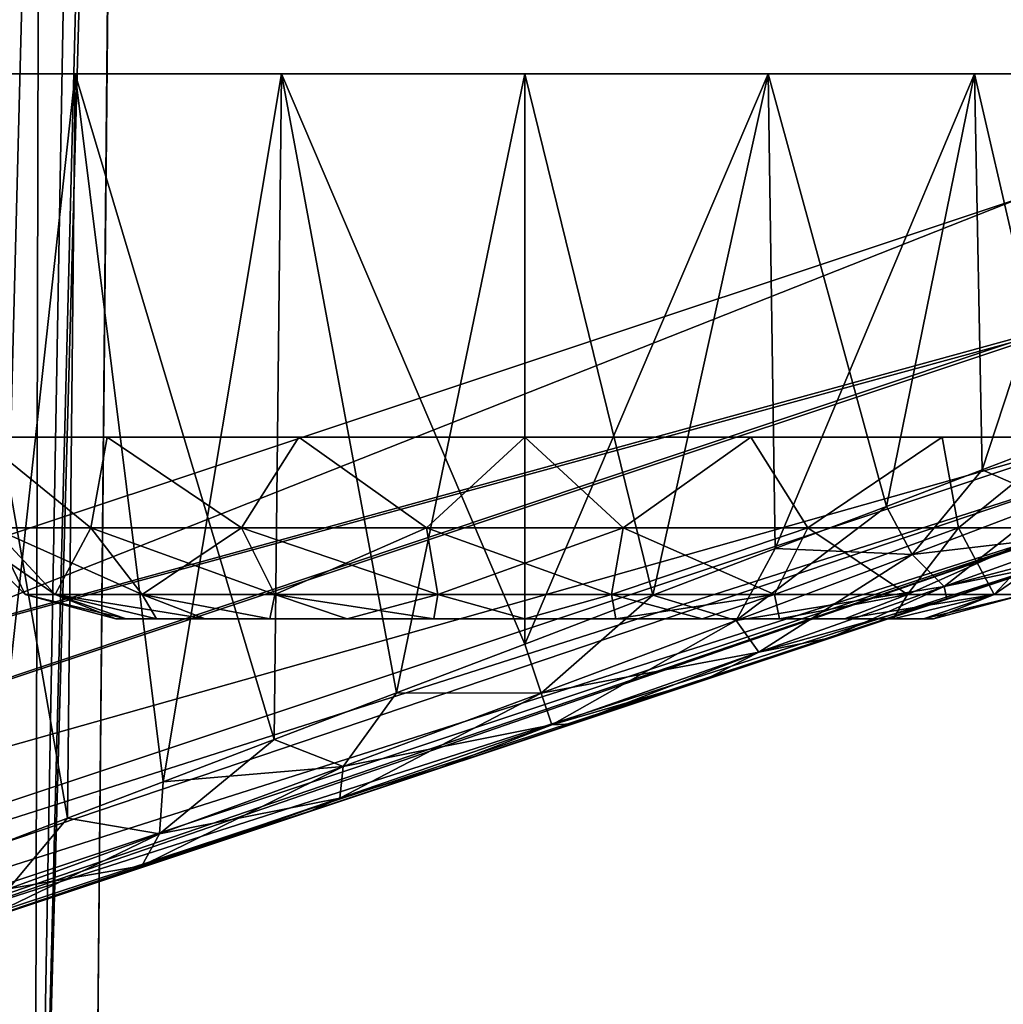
# Model space of a CAD drawing. Header units: millimetres. Extents: x -96 to 96, y -34 to 18.
# Tile 106 of 192: x 3.22 to 8.63, y -24.11 to -18.69. Entities that reach past the tile are written whole.
import ezdxf

# ---------------------------------------------------------------- set-up
doc = ezdxf.new("R2010")
doc.units = ezdxf.units.MM
doc.header["$LTSCALE"] = 65.185185
for name, color, linetype in [('2', 7, 'CONTINUOUS'), ('22', 7, 'CONTINUOUS'), ('24', 7, 'CONTINUOUS'), ('57', 7, 'CONTINUOUS'), ('59', 7, 'CONTINUOUS'), ('6', 7, 'CONTINUOUS'), ('834', 7, 'CONTINUOUS'), ('835', 7, 'CONTINUOUS'), ('836', 7, 'CONTINUOUS'), ('837', 7, 'CONTINUOUS'), ('838', 7, 'CONTINUOUS'), ('854', 7, 'CONTINUOUS'), ('855', 7, 'CONTINUOUS'), ('856', 7, 'CONTINUOUS'), ('872', 7, 'CONTINUOUS'), ('876', 7, 'CONTINUOUS')]:
    doc.layers.add(name, color=color, linetype=linetype)

msp = doc.modelspace()

# ---------------------------------------------------------------- linework, layer by layer
at = {"layer": '2', "color": 7, "linetype": 'Continuous'}
for points in [[(74, -27.5, 22.1466), (3.9737, 10.2026, 22.4756), (3.7894, -9.8053, 22.301), (74, -27.5, 22.1466)], [(74, 10.2026, 22.4756), (3.9737, 10.2026, 22.4756), (74, -27.5, 22.1466), (74, 10.2026, 22.4756)], [(3.6186, -27.5, 22.1466), (74, -27.5, 22.1466), (3.7894, -9.8053, 22.301), (3.6186, -27.5, 22.1466)]]:
    msp.add_3dface(points, dxfattribs=at)
at = {"layer": '22', "color": 7, "linetype": 'Continuous'}
for points in [[(72, -2, 20), (72, -27.5, 20.2225), (-72, -27.5, 20.2225), (72, -2, 20)], [(-72, -2, 20), (72, -2, 20), (-72, -27.5, 20.2225), (-72, -2, 20)]]:
    msp.add_3dface(points, dxfattribs=at)
at = {"layer": '24', "color": 7, "linetype": 'Continuous'}
for points in [[(-72, -2, -20), (-72, -27.5, -20.2225), (72, -27.5, -20.2225), (-72, -2, -20)], [(72, -2, -20), (-72, -2, -20), (72, -27.5, -20.2225), (72, -2, -20)]]:
    msp.add_3dface(points, dxfattribs=at)
at = {"layer": '57', "color": 7, "linetype": 'Continuous'}
for points in [[(3.3891, 10.2035, 22.5942), (2.897, 10.2038, 22.9312), (2.4938, -27.5, 22.6542), (3.3891, 10.2035, 22.5942)], [(3.0008, -27.5, 22.2797), (3.3891, 10.2035, 22.5942), (2.4938, -27.5, 22.6542), (3.0008, -27.5, 22.2797)], [(3.3023, -27.5, 22.1803), (3.3891, 10.2035, 22.5942), (3.0008, -27.5, 22.2797), (3.3023, -27.5, 22.1803)], [(3.9737, 10.2026, 22.4756), (3.3891, 10.2035, 22.5942), (3.3023, -27.5, 22.1803), (3.9737, 10.2026, 22.4756)], [(3.7894, -9.8053, 22.301), (3.9737, 10.2026, 22.4756), (3.3023, -27.5, 22.1803), (3.7894, -9.8053, 22.301)], [(3.6186, -27.5, 22.1466), (3.7894, -9.8053, 22.301), (3.3023, -27.5, 22.1803), (3.6186, -27.5, 22.1466)]]:
    msp.add_3dface(points, dxfattribs=at)
at = {"layer": '59', "color": 7, "linetype": 'Continuous'}
for points in [[(2.897, 10.2038, -22.9312), (3.3891, 10.2035, -22.5942), (2.4939, -27.5, -22.6541), (2.897, 10.2038, -22.9312)], [(2.4939, -27.5, -22.6541), (3.3891, 10.2035, -22.5942), (3.0009, -27.5, -22.2797), (2.4939, -27.5, -22.6541)], [(3.3891, 10.2035, -22.5942), (3.9737, 10.2026, -22.4756), (3.0009, -27.5, -22.2797), (3.3891, 10.2035, -22.5942)], [(3.0009, -27.5, -22.2797), (3.9737, 10.2026, -22.4756), (3.3023, -27.5, -22.1803), (3.0009, -27.5, -22.2797)], [(3.9737, 10.2026, -22.4756), (3.8118, -7.4278, -22.3217), (3.3023, -27.5, -22.1803), (3.9737, 10.2026, -22.4756)], [(3.8118, -7.4278, -22.3217), (3.6186, -27.5, -22.1466), (3.3023, -27.5, -22.1803), (3.8118, -7.4278, -22.3217)]]:
    msp.add_3dface(points, dxfattribs=at)
at = {"layer": '6', "color": 7, "linetype": 'Continuous'}
for points in [[(74, 10.2026, -22.4756), (74, -27.5, -22.1466), (3.6186, -27.5, -22.1466), (74, 10.2026, -22.4756)], [(3.8118, -7.4278, -22.3217), (74, 10.2026, -22.4756), (3.6186, -27.5, -22.1466), (3.8118, -7.4278, -22.3217)]]:
    msp.add_3dface(points, dxfattribs=at)
at = {"layer": '834', "color": 252, "linetype": 'Continuous', "true_color": 0x828c8c}
for points in [[(-3.6921, -25.8818, -17.1506), (9.359, -21.5315, -17.2265), (9.359, -21.5315, -2.3988), (-3.6921, -25.8818, -17.1506)], [(9.359, -21.5315, 17.2265), (-3.6921, -25.8818, 17.1506), (6.2604, -22.5643, 3.9987), (9.359, -21.5315, 17.2265)], [(8.8869, -21.6888, -2.9247), (-3.6921, -25.8818, -17.1506), (9.359, -21.5315, -2.3988), (8.8869, -21.6888, -2.9247)], [(6.9869, -22.3222, 3.9132), (9.359, -21.5315, 17.2265), (6.2604, -22.5643, 3.9987), (6.9869, -22.3222, 3.9132)], [(7.6825, -22.0903, 3.6981), (9.359, -21.5315, 17.2265), (6.9869, -22.3222, 3.9132), (7.6825, -22.0903, 3.6981)], [(8.3228, -21.8769, 3.3637), (9.359, -21.5315, 17.2265), (7.6825, -22.0903, 3.6981), (8.3228, -21.8769, 3.3637)], [(8.8869, -21.6888, 2.9247), (9.359, -21.5315, 17.2265), (8.3228, -21.8769, 3.3637), (8.8869, -21.6888, 2.9247)], [(8.3228, -21.8769, -3.3637), (-3.6921, -25.8818, -17.1506), (8.8869, -21.6888, -2.9247), (8.3228, -21.8769, -3.3637)], [(7.6825, -22.0903, -3.6981), (-3.6921, -25.8818, -17.1506), (8.3228, -21.8769, -3.3637), (7.6825, -22.0903, -3.6981)], [(6.9869, -22.3222, -3.9132), (-3.6921, -25.8818, -17.1506), (7.6825, -22.0903, -3.6981), (6.9869, -22.3222, -3.9132)], [(6.2603, -22.5643, -3.9987), (-3.6921, -25.8818, -17.1506), (6.9869, -22.3222, -3.9132), (6.2603, -22.5643, -3.9987)], [(5.5299, -22.8078, -3.9504), (-3.6921, -25.8818, -17.1506), (6.2603, -22.5643, -3.9987), (5.5299, -22.8078, -3.9504)], [(6.2604, -22.5643, 3.9987), (-3.6921, -25.8818, 17.1506), (5.53, -22.8078, 3.9504), (6.2604, -22.5643, 3.9987)], [(4.823, -23.0434, -3.7706), (-3.6921, -25.8818, -17.1506), (5.5299, -22.8078, -3.9504), (4.823, -23.0434, -3.7706)], [(5.53, -22.8078, 3.9504), (-3.6921, -25.8818, 17.1506), (4.8231, -23.0434, 3.7706), (5.53, -22.8078, 3.9504)], [(4.1651, -23.2628, -3.4681), (-3.6921, -25.8818, -17.1506), (4.823, -23.0434, -3.7706), (4.1651, -23.2628, -3.4681)], [(4.8231, -23.0434, 3.7706), (-3.6921, -25.8818, 17.1506), (4.1652, -23.2627, 3.4682), (4.8231, -23.0434, 3.7706)], [(4.1652, -23.2627, 3.4682), (-3.6921, -25.8818, 17.1506), (3.578, -23.4585, 3.0566), (4.1652, -23.2627, 3.4682)], [(3.5779, -23.4585, -3.0566), (-3.6921, -25.8818, -17.1506), (4.1651, -23.2628, -3.4681), (3.5779, -23.4585, -3.0566)], [(3.0789, -23.6248, -2.5531), (-3.6921, -25.8818, -17.1506), (3.5779, -23.4585, -3.0566), (3.0789, -23.6248, -2.5531)], [(3.578, -23.4585, 3.0566), (-3.6921, -25.8818, 17.1506), (3.0789, -23.6248, 2.5531), (3.578, -23.4585, 3.0566)]]:
    msp.add_3dface(points, dxfattribs=at)
at = {"layer": '835', "color": 252, "linetype": 'Continuous', "true_color": 0x828c8c}
for points in [[(3.5251, -18.9845, 2.4749), (3.0594, -23.2443, 1.8982), (2.7664, -18.9845, 1.3394), (3.5251, -18.9845, 2.4749)], [(3.4834, -23.0828, 2.4324), (3.0594, -23.2443, 1.8982), (3.5251, -18.9845, 2.4749), (3.4834, -23.0828, 2.4324)], [(4.01, -22.8822, 2.8792), (3.4834, -23.0828, 2.4324), (3.5251, -18.9845, 2.4749), (4.01, -22.8822, 2.8792)], [(4.6606, -18.9845, 3.2336), (4.01, -22.8822, 2.8792), (3.5251, -18.9845, 2.4749), (4.6606, -18.9845, 3.2336)], [(4.6218, -22.6491, 3.2172), (4.01, -22.8822, 2.8792), (4.6606, -18.9845, 3.2336), (4.6218, -22.6491, 3.2172)], [(5.2948, -22.3927, 3.4282), (4.6218, -22.6491, 3.2172), (4.6606, -18.9845, 3.2336), (5.2948, -22.3927, 3.4282)], [(6, -18.9845, 3.5), (5.2948, -22.3927, 3.4282), (4.6606, -18.9845, 3.2336), (6, -18.9845, 3.5)], [(6.0001, -22.1241, 3.5), (5.2948, -22.3927, 3.4282), (6, -18.9845, 3.5), (6.0001, -22.1241, 3.5)], [(7.3394, -18.9845, 3.2336), (6.0001, -22.1241, 3.5), (6, -18.9845, 3.5), (7.3394, -18.9845, 3.2336)], [(6.7053, -21.8554, 3.4282), (6.0001, -22.1241, 3.5), (7.3394, -18.9845, 3.2336), (6.7053, -21.8554, 3.4282)], [(7.3783, -21.599, 3.2172), (6.7053, -21.8554, 3.4282), (7.3394, -18.9845, 3.2336), (7.3783, -21.599, 3.2172)], [(8.4749, -18.9845, 2.4749), (7.3783, -21.599, 3.2172), (7.3394, -18.9845, 3.2336), (8.4749, -18.9845, 2.4749)], [(7.9901, -21.366, 2.8792), (7.3783, -21.599, 3.2172), (8.4749, -18.9845, 2.4749), (7.9901, -21.366, 2.8792)], [(8.5167, -21.1653, 2.4324), (7.9901, -21.366, 2.8792), (8.4749, -18.9845, 2.4749), (8.5167, -21.1653, 2.4324)], [(9.2336, -18.9845, 1.3394), (8.5167, -21.1653, 2.4324), (8.4749, -18.9845, 2.4749), (9.2336, -18.9845, 1.3394)], [(8.9406, -21.0038, 1.8981), (8.5167, -21.1653, 2.4324), (9.2336, -18.9845, 1.3394), (8.9406, -21.0038, 1.8981)]]:
    msp.add_3dface(points, dxfattribs=at)
at = {"layer": '836', "color": 252, "linetype": 'Continuous', "true_color": 0x828c8c}
for points in [[(2.7664, -18.9845, -1.3394), (3.4833, -23.0828, -2.4324), (3.5251, -18.9845, -2.4749), (2.7664, -18.9845, -1.3394)], [(3.0594, -23.2443, -1.8981), (3.4833, -23.0828, -2.4324), (2.7664, -18.9845, -1.3394), (3.0594, -23.2443, -1.8981)], [(3.4833, -23.0828, -2.4324), (4.0099, -22.8822, -2.8792), (3.5251, -18.9845, -2.4749), (3.4833, -23.0828, -2.4324)], [(4.0099, -22.8822, -2.8792), (4.6217, -22.6491, -3.2172), (3.5251, -18.9845, -2.4749), (4.0099, -22.8822, -2.8792)], [(3.5251, -18.9845, -2.4749), (4.6217, -22.6491, -3.2172), (4.6606, -18.9845, -3.2336), (3.5251, -18.9845, -2.4749)], [(4.6217, -22.6491, -3.2172), (5.2947, -22.3928, -3.4282), (4.6606, -18.9845, -3.2336), (4.6217, -22.6491, -3.2172)], [(4.6606, -18.9845, -3.2336), (5.9999, -22.1241, -3.5), (6, -18.9845, -3.5), (4.6606, -18.9845, -3.2336)], [(5.2947, -22.3928, -3.4282), (5.9999, -22.1241, -3.5), (4.6606, -18.9845, -3.2336), (5.2947, -22.3928, -3.4282)], [(5.9999, -22.1241, -3.5), (6.7052, -21.8554, -3.4282), (6, -18.9845, -3.5), (5.9999, -22.1241, -3.5)], [(6, -18.9845, -3.5), (6.7052, -21.8554, -3.4282), (7.3394, -18.9845, -3.2336), (6, -18.9845, -3.5)], [(6.7052, -21.8554, -3.4282), (7.3782, -21.599, -3.2172), (7.3394, -18.9845, -3.2336), (6.7052, -21.8554, -3.4282)], [(7.3394, -18.9845, -3.2336), (7.99, -21.366, -2.8792), (8.4749, -18.9845, -2.4749), (7.3394, -18.9845, -3.2336)], [(7.3782, -21.599, -3.2172), (7.99, -21.366, -2.8792), (7.3394, -18.9845, -3.2336), (7.3782, -21.599, -3.2172)], [(7.99, -21.366, -2.8792), (8.5166, -21.1654, -2.4324), (8.4749, -18.9845, -2.4749), (7.99, -21.366, -2.8792)], [(8.4749, -18.9845, -2.4749), (8.9406, -21.0039, -1.8982), (9.2336, -18.9845, -1.3394), (8.4749, -18.9845, -2.4749)], [(8.5166, -21.1654, -2.4324), (8.9406, -21.0039, -1.8982), (8.4749, -18.9845, -2.4749), (8.5166, -21.1654, -2.4324)]]:
    msp.add_3dface(points, dxfattribs=at)
at = {"layer": '837', "color": 252, "linetype": 'Continuous', "true_color": 0x828c8c}
for points in [[(8.9406, -21.0039, -1.8982), (8.5166, -21.1654, -2.4324), (8.9085, -21.3364, -2.1047), (8.9406, -21.0039, -1.8982)], [(8.5166, -21.1654, -2.4324), (7.99, -21.366, -2.8792), (8.1322, -21.6305, -2.8888), (8.5166, -21.1654, -2.4324)], [(8.5166, -21.1654, -2.4324), (8.1322, -21.6305, -2.8888), (8.9085, -21.3364, -2.1047), (8.5166, -21.1654, -2.4324)], [(8.1322, -21.6305, -2.8888), (9.1202, -21.5163, -2.2181), (8.9085, -21.3364, -2.1047), (8.1322, -21.6305, -2.8888)], [(7.99, -21.366, -2.8792), (7.3782, -21.599, -3.2172), (8.1322, -21.6305, -2.8888), (7.99, -21.366, -2.8792)], [(8.3086, -21.8075, -3.0549), (9.1202, -21.5163, -2.2181), (8.1322, -21.6305, -2.8888), (8.3086, -21.8075, -3.0549)], [(8.3086, -21.8075, -3.0549), (9.359, -21.5315, -2.3988), (9.1202, -21.5163, -2.2181), (8.3086, -21.8075, -3.0549)], [(8.8869, -21.6888, -2.9247), (9.359, -21.5315, -2.3988), (8.3086, -21.8075, -3.0549), (8.8869, -21.6888, -2.9247)], [(7.3782, -21.599, -3.2172), (6.7052, -21.8554, -3.4282), (7.164, -21.9947, -3.3968), (7.3782, -21.599, -3.2172)], [(7.3782, -21.599, -3.2172), (7.164, -21.9947, -3.3968), (8.1322, -21.6305, -2.8888), (7.3782, -21.599, -3.2172)], [(7.164, -21.9947, -3.3968), (8.3086, -21.8075, -3.0549), (8.1322, -21.6305, -2.8888), (7.164, -21.9947, -3.3968)], [(8.3228, -21.8769, -3.3637), (8.8869, -21.6888, -2.9247), (8.3086, -21.8075, -3.0549), (8.3228, -21.8769, -3.3637)], [(7.2885, -22.1695, -3.6065), (8.3086, -21.8075, -3.0549), (7.164, -21.9947, -3.3968), (7.2885, -22.1695, -3.6065)], [(7.2885, -22.1695, -3.6065), (8.3228, -21.8769, -3.3637), (8.3086, -21.8075, -3.0549), (7.2885, -22.1695, -3.6065)], [(6.7052, -21.8554, -3.4282), (5.9999, -22.1241, -3.5), (6.0904, -22.3951, -3.5897), (6.7052, -21.8554, -3.4282)], [(6.7052, -21.8554, -3.4282), (6.0904, -22.3951, -3.5897), (7.164, -21.9947, -3.3968), (6.7052, -21.8554, -3.4282)], [(7.6825, -22.0903, -3.6981), (8.3228, -21.8769, -3.3637), (7.2885, -22.1695, -3.6065), (7.6825, -22.0903, -3.6981)], [(6.0904, -22.3951, -3.5897), (7.2885, -22.1695, -3.6065), (7.164, -21.9947, -3.3968), (6.0904, -22.3951, -3.5897)], [(6.9869, -22.3222, -3.9132), (7.6825, -22.0903, -3.6981), (7.2885, -22.1695, -3.6065), (6.9869, -22.3222, -3.9132)], [(5.9999, -22.1241, -3.5), (5.2947, -22.3928, -3.4282), (6.0904, -22.3951, -3.5897), (5.9999, -22.1241, -3.5)], [(6.1484, -22.5692, -3.8271), (7.2885, -22.1695, -3.6065), (6.0904, -22.3951, -3.5897), (6.1484, -22.5692, -3.8271)], [(6.1484, -22.5692, -3.8271), (6.9869, -22.3222, -3.9132), (7.2885, -22.1695, -3.6065), (6.1484, -22.5692, -3.8271)], [(6.2603, -22.5643, -3.9987), (6.9869, -22.3222, -3.9132), (6.1484, -22.5692, -3.8271), (6.2603, -22.5643, -3.9987)], [(5.2947, -22.3928, -3.4282), (4.6217, -22.6491, -3.2172), (5.001, -22.7981, -3.449), (5.2947, -22.3928, -3.4282)], [(5.2947, -22.3928, -3.4282), (5.001, -22.7981, -3.449), (6.0904, -22.3951, -3.5897), (5.2947, -22.3928, -3.4282)], [(5.001, -22.7981, -3.449), (6.1484, -22.5692, -3.8271), (6.0904, -22.3951, -3.5897), (5.001, -22.7981, -3.449)], [(4.9825, -22.9729, -3.6921), (6.1484, -22.5692, -3.8271), (5.001, -22.7981, -3.449), (4.9825, -22.9729, -3.6921)], [(4.9825, -22.9729, -3.6921), (5.5299, -22.8078, -3.9504), (6.1484, -22.5692, -3.8271), (4.9825, -22.9729, -3.6921)], [(5.5299, -22.8078, -3.9504), (6.2603, -22.5643, -3.9987), (6.1484, -22.5692, -3.8271), (5.5299, -22.8078, -3.9504)], [(4.6217, -22.6491, -3.2172), (4.0099, -22.8822, -2.8792), (5.001, -22.7981, -3.449), (4.6217, -22.6491, -3.2172)], [(3.9904, -23.169, -2.9754), (4.9825, -22.9729, -3.6921), (5.001, -22.7981, -3.449), (3.9904, -23.169, -2.9754)], [(4.0099, -22.8822, -2.8792), (3.9904, -23.169, -2.9754), (5.001, -22.7981, -3.449), (4.0099, -22.8822, -2.8792)], [(4.823, -23.0434, -3.7706), (5.5299, -22.8078, -3.9504), (4.9825, -22.9729, -3.6921), (4.823, -23.0434, -3.7706)], [(4.0099, -22.8822, -2.8792), (3.4833, -23.0828, -2.4324), (3.9904, -23.169, -2.9754), (4.0099, -22.8822, -2.8792)], [(3.8927, -23.346, -3.1971), (4.9825, -22.9729, -3.6921), (3.9904, -23.169, -2.9754), (3.8927, -23.346, -3.1971)], [(3.8927, -23.346, -3.1971), (4.823, -23.0434, -3.7706), (4.9825, -22.9729, -3.6921), (3.8927, -23.346, -3.1971)], [(3.4833, -23.0828, -2.4324), (3.0594, -23.2443, -1.8981), (3.1585, -23.4722, -2.1943), (3.4833, -23.0828, -2.4324)], [(3.4833, -23.0828, -2.4324), (3.1585, -23.4722, -2.1943), (3.9904, -23.169, -2.9754), (3.4833, -23.0828, -2.4324)], [(4.1651, -23.2628, -3.4681), (4.823, -23.0434, -3.7706), (3.8927, -23.346, -3.1971), (4.1651, -23.2628, -3.4681)], [(3.1585, -23.4722, -2.1943), (3.8927, -23.346, -3.1971), (3.9904, -23.169, -2.9754), (3.1585, -23.4722, -2.1943)], [(3.5779, -23.4585, -3.0566), (4.1651, -23.2628, -3.4681), (3.8927, -23.346, -3.1971), (3.5779, -23.4585, -3.0566)], [(2.9898, -23.652, -2.3652), (3.5779, -23.4585, -3.0566), (3.8927, -23.346, -3.1971), (2.9898, -23.652, -2.3652)], [(2.9898, -23.652, -2.3652), (3.8927, -23.346, -3.1971), (3.1585, -23.4722, -2.1943), (2.9898, -23.652, -2.3652)], [(3.0789, -23.6248, -2.5531), (3.5779, -23.4585, -3.0566), (2.9898, -23.652, -2.3652), (3.0789, -23.6248, -2.5531)]]:
    msp.add_3dface(points, dxfattribs=at)
at = {"layer": '838', "color": 252, "linetype": 'Continuous', "true_color": 0x828c8c}
for points in [[(8.5167, -21.1653, 2.4324), (8.9406, -21.0038, 1.8981), (8.9085, -21.3364, 2.1047), (8.5167, -21.1653, 2.4324)], [(7.9901, -21.366, 2.8792), (8.5167, -21.1653, 2.4324), (8.1322, -21.6305, 2.8888), (7.9901, -21.366, 2.8792)], [(8.5167, -21.1653, 2.4324), (8.9085, -21.3364, 2.1047), (8.1322, -21.6305, 2.8888), (8.5167, -21.1653, 2.4324)], [(8.9085, -21.3364, 2.1047), (8.3086, -21.8075, 3.0549), (8.1322, -21.6305, 2.8888), (8.9085, -21.3364, 2.1047)], [(9.1202, -21.5163, 2.2181), (8.3086, -21.8075, 3.0549), (8.9085, -21.3364, 2.1047), (9.1202, -21.5163, 2.2181)], [(7.3783, -21.599, 3.2172), (7.9901, -21.366, 2.8792), (7.164, -21.9947, 3.3968), (7.3783, -21.599, 3.2172)], [(7.9901, -21.366, 2.8792), (8.1322, -21.6305, 2.8888), (7.164, -21.9947, 3.3968), (7.9901, -21.366, 2.8792)], [(9.1202, -21.5163, 2.2181), (8.8869, -21.6888, 2.9247), (8.3086, -21.8075, 3.0549), (9.1202, -21.5163, 2.2181)], [(6.7053, -21.8554, 3.4282), (7.3783, -21.599, 3.2172), (7.164, -21.9947, 3.3968), (6.7053, -21.8554, 3.4282)], [(8.1322, -21.6305, 2.8888), (7.2885, -22.1695, 3.6065), (7.164, -21.9947, 3.3968), (8.1322, -21.6305, 2.8888)], [(8.3086, -21.8075, 3.0549), (7.2885, -22.1695, 3.6065), (8.1322, -21.6305, 2.8888), (8.3086, -21.8075, 3.0549)], [(8.8869, -21.6888, 2.9247), (8.3228, -21.8769, 3.3637), (8.3086, -21.8075, 3.0549), (8.8869, -21.6888, 2.9247)], [(8.3086, -21.8075, 3.0549), (7.6825, -22.0903, 3.6981), (7.2885, -22.1695, 3.6065), (8.3086, -21.8075, 3.0549)], [(8.3228, -21.8769, 3.3637), (7.6825, -22.0903, 3.6981), (8.3086, -21.8075, 3.0549), (8.3228, -21.8769, 3.3637)], [(6.0001, -22.1241, 3.5), (6.7053, -21.8554, 3.4282), (6.0904, -22.3951, 3.5897), (6.0001, -22.1241, 3.5)], [(6.7053, -21.8554, 3.4282), (7.164, -21.9947, 3.3968), (6.0904, -22.3951, 3.5897), (6.7053, -21.8554, 3.4282)], [(7.164, -21.9947, 3.3968), (6.1484, -22.5692, 3.8271), (6.0904, -22.3951, 3.5897), (7.164, -21.9947, 3.3968)], [(7.2885, -22.1695, 3.6065), (6.1484, -22.5692, 3.8271), (7.164, -21.9947, 3.3968), (7.2885, -22.1695, 3.6065)], [(7.6825, -22.0903, 3.6981), (6.9869, -22.3222, 3.9132), (7.2885, -22.1695, 3.6065), (7.6825, -22.0903, 3.6981)], [(5.2948, -22.3927, 3.4282), (6.0001, -22.1241, 3.5), (6.0904, -22.3951, 3.5897), (5.2948, -22.3927, 3.4282)], [(7.2885, -22.1695, 3.6065), (6.2604, -22.5643, 3.9987), (6.1484, -22.5692, 3.8271), (7.2885, -22.1695, 3.6065)], [(6.9869, -22.3222, 3.9132), (6.2604, -22.5643, 3.9987), (7.2885, -22.1695, 3.6065), (6.9869, -22.3222, 3.9132)], [(4.6218, -22.6491, 3.2172), (5.2948, -22.3927, 3.4282), (5.001, -22.7981, 3.449), (4.6218, -22.6491, 3.2172)], [(6.1484, -22.5692, 3.8271), (4.9825, -22.9729, 3.6921), (6.0904, -22.3951, 3.5897), (6.1484, -22.5692, 3.8271)], [(6.0904, -22.3951, 3.5897), (4.9825, -22.9729, 3.6921), (5.001, -22.7981, 3.449), (6.0904, -22.3951, 3.5897)], [(5.2948, -22.3927, 3.4282), (6.0904, -22.3951, 3.5897), (5.001, -22.7981, 3.449), (5.2948, -22.3927, 3.4282)], [(6.1484, -22.5692, 3.8271), (5.53, -22.8078, 3.9504), (4.9825, -22.9729, 3.6921), (6.1484, -22.5692, 3.8271)], [(6.2604, -22.5643, 3.9987), (5.53, -22.8078, 3.9504), (6.1484, -22.5692, 3.8271), (6.2604, -22.5643, 3.9987)], [(4.6218, -22.6491, 3.2172), (5.001, -22.7981, 3.449), (3.9904, -23.169, 2.9754), (4.6218, -22.6491, 3.2172)], [(4.01, -22.8822, 2.8792), (4.6218, -22.6491, 3.2172), (3.9904, -23.169, 2.9754), (4.01, -22.8822, 2.8792)], [(5.001, -22.7981, 3.449), (3.8927, -23.346, 3.1971), (3.9904, -23.169, 2.9754), (5.001, -22.7981, 3.449)], [(4.9825, -22.9729, 3.6921), (3.8927, -23.346, 3.1971), (5.001, -22.7981, 3.449), (4.9825, -22.9729, 3.6921)], [(5.53, -22.8078, 3.9504), (4.8231, -23.0434, 3.7706), (4.9825, -22.9729, 3.6921), (5.53, -22.8078, 3.9504)], [(3.4834, -23.0828, 2.4324), (4.01, -22.8822, 2.8792), (3.9904, -23.169, 2.9754), (3.4834, -23.0828, 2.4324)], [(4.9825, -22.9729, 3.6921), (4.1652, -23.2627, 3.4682), (3.8927, -23.346, 3.1971), (4.9825, -22.9729, 3.6921)], [(4.8231, -23.0434, 3.7706), (4.1652, -23.2627, 3.4682), (4.9825, -22.9729, 3.6921), (4.8231, -23.0434, 3.7706)], [(3.0594, -23.2443, 1.8982), (3.4834, -23.0828, 2.4324), (3.1585, -23.4722, 2.1943), (3.0594, -23.2443, 1.8982)], [(3.4834, -23.0828, 2.4324), (3.9904, -23.169, 2.9754), (3.1585, -23.4722, 2.1943), (3.4834, -23.0828, 2.4324)], [(3.9904, -23.169, 2.9754), (2.9898, -23.652, 2.3652), (3.1585, -23.4722, 2.1943), (3.9904, -23.169, 2.9754)], [(3.8927, -23.346, 3.1971), (2.9898, -23.652, 2.3652), (3.9904, -23.169, 2.9754), (3.8927, -23.346, 3.1971)], [(4.1652, -23.2627, 3.4682), (3.578, -23.4585, 3.0566), (3.8927, -23.346, 3.1971), (4.1652, -23.2627, 3.4682)], [(3.8927, -23.346, 3.1971), (3.0789, -23.6248, 2.5531), (2.9898, -23.652, 2.3652), (3.8927, -23.346, 3.1971)], [(3.578, -23.4585, 3.0566), (3.0789, -23.6248, 2.5531), (3.8927, -23.346, 3.1971), (3.578, -23.4585, 3.0566)]]:
    msp.add_3dface(points, dxfattribs=at)
at = {"layer": '854', "color": 252, "linetype": 'Continuous', "true_color": 0x828c8c}
for points in [[(4, -21.9845, 0.3), (3.75, -21.9845), (4, -21.9845, -0.3), (4, -21.9845, 0.3)], [(3.75, -21.9845), (3.8064, -21.9845, -0.5005), (4, -21.9845, -0.3), (3.75, -21.9845)], [(3.8064, -21.9845, 0.5005), (3.75, -21.9845), (4, -21.9845, 0.3), (3.8064, -21.9845, 0.5005)], [(3.8064, -21.9845, -0.5005), (3.9727, -21.9845, -0.9761), (5.633, -21.9845, -0.55), (3.8064, -21.9845, -0.5005)], [(5.45, -21.9845, -0.367), (3.8064, -21.9845, -0.5005), (5.633, -21.9845, -0.55), (5.45, -21.9845, -0.367)], [(5.2, -21.9845, -0.3), (3.8064, -21.9845, -0.5005), (5.45, -21.9845, -0.367), (5.2, -21.9845, -0.3)], [(4, -21.9845, -0.3), (3.8064, -21.9845, -0.5005), (5.2, -21.9845, -0.3), (4, -21.9845, -0.3)], [(5.633, -21.9845, 0.55), (3.8064, -21.9845, 0.5005), (5.45, -21.9845, 0.367), (5.633, -21.9845, 0.55)], [(5.7, -21.9845, 0.8), (3.8064, -21.9845, 0.5005), (5.633, -21.9845, 0.55), (5.7, -21.9845, 0.8)], [(5.45, -21.9845, 0.367), (3.8064, -21.9845, 0.5005), (4, -21.9845, 0.3), (5.45, -21.9845, 0.367)], [(3.9727, -21.9845, 0.9761), (3.8064, -21.9845, 0.5005), (5.7, -21.9845, 0.8), (3.9727, -21.9845, 0.9761)], [(5.633, -21.9845, -0.55), (3.9727, -21.9845, -0.9761), (5.7, -21.9845, -0.8), (5.633, -21.9845, -0.55)], [(3.9727, -21.9845, -0.9761), (4.2408, -21.9845, -1.4028), (5.7, -21.9845, -0.8), (3.9727, -21.9845, -0.9761)], [(5.7, -21.9845, 2), (3.9727, -21.9845, 0.9761), (5.7, -21.9845, 0.8), (5.7, -21.9845, 2)], [(4.2408, -21.9845, 1.4028), (3.9727, -21.9845, 0.9761), (5.7, -21.9845, 2), (4.2408, -21.9845, 1.4028)], [(5.2, -21.9845, 0.3), (5.45, -21.9845, 0.367), (4, -21.9845, 0.3), (5.2, -21.9845, 0.3)], [(4.2408, -21.9845, -1.4028), (4.5971, -21.9845, -1.759), (5.7, -21.9845, -0.8), (4.2408, -21.9845, -1.4028)], [(4.5971, -21.9845, 1.759), (4.2408, -21.9845, 1.4028), (5.7, -21.9845, 2), (4.5971, -21.9845, 1.759)], [(4.5971, -21.9845, -1.759), (5.0237, -21.9845, -2.0272), (5.7, -21.9845, -2), (4.5971, -21.9845, -1.759)], [(5.7, -21.9845, -0.8), (4.5971, -21.9845, -1.759), (5.7, -21.9845, -2), (5.7, -21.9845, -0.8)], [(5.0237, -21.9845, 2.0272), (4.5971, -21.9845, 1.759), (5.7, -21.9845, 2), (5.0237, -21.9845, 2.0272)], [(5.0237, -21.9845, -2.0272), (6.9763, -21.9845, -2.0272), (6.3, -21.9845, -2), (5.0237, -21.9845, -2.0272)], [(5.4993, -21.9845, -2.1936), (6.9763, -21.9845, -2.0272), (5.0237, -21.9845, -2.0272), (5.4993, -21.9845, -2.1936)], [(5.7, -21.9845, -2), (5.0237, -21.9845, -2.0272), (6.3, -21.9845, -2), (5.7, -21.9845, -2)], [(5.4993, -21.9845, 2.1936), (5.0237, -21.9845, 2.0272), (6.5007, -21.9845, 2.1936), (5.4993, -21.9845, 2.1936)], [(6.5007, -21.9845, 2.1936), (5.0237, -21.9845, 2.0272), (6.9763, -21.9845, 2.0272), (6.5007, -21.9845, 2.1936)], [(6.9763, -21.9845, 2.0272), (5.0237, -21.9845, 2.0272), (5.7, -21.9845, 2), (6.9763, -21.9845, 2.0272)], [(6, -21.9845, -2.25), (6.5007, -21.9845, -2.1936), (5.4993, -21.9845, -2.1936), (6, -21.9845, -2.25)], [(6.5007, -21.9845, -2.1936), (6.9763, -21.9845, -2.0272), (5.4993, -21.9845, -2.1936), (6.5007, -21.9845, -2.1936)], [(6, -21.9845, 2.25), (5.4993, -21.9845, 2.1936), (6.5007, -21.9845, 2.1936), (6, -21.9845, 2.25)], [(6.3, -21.9845, 2), (6.9763, -21.9845, 2.0272), (5.7, -21.9845, 2), (6.3, -21.9845, 2)], [(8.0273, -21.9845, -0.9761), (8.1936, -21.9845, -0.5005), (6.3, -21.9845, -0.8), (8.0273, -21.9845, -0.9761)], [(6.3, -21.9845, -0.8), (8.1936, -21.9845, -0.5005), (6.367, -21.9845, -0.55), (6.3, -21.9845, -0.8)], [(7.7592, -21.9845, -1.4028), (8.0273, -21.9845, -0.9761), (6.3, -21.9845, -2), (7.7592, -21.9845, -1.4028)], [(6.3, -21.9845, -2), (8.0273, -21.9845, -0.9761), (6.3, -21.9845, -0.8), (6.3, -21.9845, -2)], [(7.4029, -21.9845, -1.759), (7.7592, -21.9845, -1.4028), (6.3, -21.9845, -2), (7.4029, -21.9845, -1.759)], [(6.9763, -21.9845, -2.0272), (7.4029, -21.9845, -1.759), (6.3, -21.9845, -2), (6.9763, -21.9845, -2.0272)], [(8.0273, -21.9845, 0.9761), (7.7592, -21.9845, 1.4028), (6.3, -21.9845, 0.8), (8.0273, -21.9845, 0.9761)], [(7.4029, -21.9845, 1.759), (6.9763, -21.9845, 2.0272), (6.3, -21.9845, 2), (7.4029, -21.9845, 1.759)], [(6.3, -21.9845, 0.8), (7.4029, -21.9845, 1.759), (6.3, -21.9845, 2), (6.3, -21.9845, 0.8)], [(7.7592, -21.9845, 1.4028), (7.4029, -21.9845, 1.759), (6.3, -21.9845, 0.8), (7.7592, -21.9845, 1.4028)], [(8.0273, -21.9845, 0.9761), (6.3, -21.9845, 0.8), (6.367, -21.9845, 0.55), (8.0273, -21.9845, 0.9761)], [(6.367, -21.9845, -0.55), (8.1936, -21.9845, -0.5005), (6.55, -21.9845, -0.367), (6.367, -21.9845, -0.55)], [(6.55, -21.9845, 0.367), (8.1936, -21.9845, 0.5005), (6.367, -21.9845, 0.55), (6.55, -21.9845, 0.367)], [(8.1936, -21.9845, 0.5005), (8.0273, -21.9845, 0.9761), (6.367, -21.9845, 0.55), (8.1936, -21.9845, 0.5005)], [(6.55, -21.9845, -0.367), (8.1936, -21.9845, -0.5005), (8, -21.9845, -0.3), (6.55, -21.9845, -0.367)], [(6.8, -21.9845, -0.3), (6.55, -21.9845, -0.367), (8, -21.9845, -0.3), (6.8, -21.9845, -0.3)], [(6.8, -21.9845, 0.3), (8.1936, -21.9845, 0.5005), (6.55, -21.9845, 0.367), (6.8, -21.9845, 0.3)], [(8, -21.9845, 0.3), (8.1936, -21.9845, 0.5005), (6.8, -21.9845, 0.3), (8, -21.9845, 0.3)], [(8.1936, -21.9845, -0.5005), (8.25, -21.9845), (8, -21.9845, -0.3), (8.1936, -21.9845, -0.5005)], [(8.25, -21.9845), (8.1936, -21.9845, 0.5005), (8, -21.9845, 0.3), (8.25, -21.9845)], [(8, -21.9845, -0.3), (8.25, -21.9845), (8, -21.9845, 0.3), (8, -21.9845, -0.3)]]:
    msp.add_3dface(points, dxfattribs=at)
at = {"layer": '855', "color": 252, "linetype": 'Continuous', "true_color": 0x828c8c}
for points in [[(3.613, -21.4845, -2.0029), (3.0719, -21.4845, -1.0657), (2.9974, -20.9845, -1.2437), (3.613, -21.4845, -2.0029)], [(3.7019, -20.9845, -2.2981), (3.613, -21.4845, -2.0029), (2.9974, -20.9845, -1.2437), (3.7019, -20.9845, -2.2981)], [(4.442, -21.4845, -2.6986), (3.613, -21.4845, -2.0029), (3.7019, -20.9845, -2.2981), (4.442, -21.4845, -2.6986)], [(4.7563, -20.9845, -3.0026), (4.442, -21.4845, -2.6986), (3.7019, -20.9845, -2.2981), (4.7563, -20.9845, -3.0026)], [(5.4589, -21.4845, -3.0687), (4.442, -21.4845, -2.6986), (4.7563, -20.9845, -3.0026), (5.4589, -21.4845, -3.0687)], [(6, -20.9845, -3.25), (5.4589, -21.4845, -3.0687), (4.7563, -20.9845, -3.0026), (6, -20.9845, -3.25)], [(6.5411, -21.4845, -3.0687), (5.4589, -21.4845, -3.0687), (6, -20.9845, -3.25), (6.5411, -21.4845, -3.0687)], [(7.2437, -20.9845, -3.0026), (6.5411, -21.4845, -3.0687), (6, -20.9845, -3.25), (7.2437, -20.9845, -3.0026)], [(7.558, -21.4845, -2.6986), (6.5411, -21.4845, -3.0687), (7.2437, -20.9845, -3.0026), (7.558, -21.4845, -2.6986)], [(8.2981, -20.9845, -2.2981), (7.558, -21.4845, -2.6986), (7.2437, -20.9845, -3.0026), (8.2981, -20.9845, -2.2981)], [(8.387, -21.4845, -2.0029), (7.558, -21.4845, -2.6986), (8.2981, -20.9845, -2.2981), (8.387, -21.4845, -2.0029)], [(9.0026, -20.9845, -1.2437), (8.387, -21.4845, -2.0029), (8.2981, -20.9845, -2.2981), (9.0026, -20.9845, -1.2437)], [(8.9281, -21.4845, -1.0657), (8.387, -21.4845, -2.0029), (9.0026, -20.9845, -1.2437), (8.9281, -21.4845, -1.0657)], [(3.0719, -21.4845, -1.0657), (3.2505, -21.8507), (2.884, -21.4845), (3.0719, -21.4845, -1.0657)], [(3.613, -21.4845, -2.0029), (3.4163, -21.8507, -0.9404), (3.0719, -21.4845, -1.0657), (3.613, -21.4845, -2.0029)], [(3.4163, -21.8507, -0.9404), (3.2505, -21.8507), (3.0719, -21.4845, -1.0657), (3.4163, -21.8507, -0.9404)], [(3.8937, -21.8507, -1.7674), (3.4163, -21.8507, -0.9404), (3.613, -21.4845, -2.0029), (3.8937, -21.8507, -1.7674)], [(4.442, -21.4845, -2.6986), (3.8937, -21.8507, -1.7674), (3.613, -21.4845, -2.0029), (4.442, -21.4845, -2.6986)], [(4.6252, -21.8507, -2.3812), (3.8937, -21.8507, -1.7674), (4.442, -21.4845, -2.6986), (4.6252, -21.8507, -2.3812)], [(5.4589, -21.4845, -3.0687), (4.6252, -21.8507, -2.3812), (4.442, -21.4845, -2.6986), (5.4589, -21.4845, -3.0687)], [(5.5225, -21.8507, -2.7078), (4.6252, -21.8507, -2.3812), (5.4589, -21.4845, -3.0687), (5.5225, -21.8507, -2.7078)], [(6.5411, -21.4845, -3.0687), (5.5225, -21.8507, -2.7078), (5.4589, -21.4845, -3.0687), (6.5411, -21.4845, -3.0687)], [(6.4775, -21.8507, -2.7078), (5.5225, -21.8507, -2.7078), (6.5411, -21.4845, -3.0687), (6.4775, -21.8507, -2.7078)], [(7.558, -21.4845, -2.6986), (6.4775, -21.8507, -2.7078), (6.5411, -21.4845, -3.0687), (7.558, -21.4845, -2.6986)], [(7.3748, -21.8507, -2.3812), (6.4775, -21.8507, -2.7078), (7.558, -21.4845, -2.6986), (7.3748, -21.8507, -2.3812)], [(8.387, -21.4845, -2.0029), (7.3748, -21.8507, -2.3812), (7.558, -21.4845, -2.6986), (8.387, -21.4845, -2.0029)], [(8.1063, -21.8507, -1.7674), (7.3748, -21.8507, -2.3812), (8.387, -21.4845, -2.0029), (8.1063, -21.8507, -1.7674)], [(8.9281, -21.4845, -1.0657), (8.1063, -21.8507, -1.7674), (8.387, -21.4845, -2.0029), (8.9281, -21.4845, -1.0657)], [(8.5837, -21.8507, -0.9404), (8.1063, -21.8507, -1.7674), (8.9281, -21.4845, -1.0657), (8.5837, -21.8507, -0.9404)], [(9.116, -21.4845), (8.5837, -21.8507, -0.9404), (8.9281, -21.4845, -1.0657), (9.116, -21.4845)], [(8.7495, -21.8507), (8.5837, -21.8507, -0.9404), (9.116, -21.4845), (8.7495, -21.8507)], [(3.4163, -21.8507, -0.9404), (3.75, -21.9845), (3.2505, -21.8507), (3.4163, -21.8507, -0.9404)], [(3.9727, -21.9845, -0.9761), (3.8064, -21.9845, -0.5005), (3.4163, -21.8507, -0.9404), (3.9727, -21.9845, -0.9761)], [(3.8937, -21.8507, -1.7674), (3.9727, -21.9845, -0.9761), (3.4163, -21.8507, -0.9404), (3.8937, -21.8507, -1.7674)], [(3.8064, -21.9845, -0.5005), (3.75, -21.9845), (3.4163, -21.8507, -0.9404), (3.8064, -21.9845, -0.5005)], [(4.5971, -21.9845, -1.759), (4.2408, -21.9845, -1.4028), (3.8937, -21.8507, -1.7674), (4.5971, -21.9845, -1.759)], [(4.6252, -21.8507, -2.3812), (4.5971, -21.9845, -1.759), (3.8937, -21.8507, -1.7674), (4.6252, -21.8507, -2.3812)], [(4.2408, -21.9845, -1.4028), (3.9727, -21.9845, -0.9761), (3.8937, -21.8507, -1.7674), (4.2408, -21.9845, -1.4028)], [(5.0237, -21.9845, -2.0272), (4.5971, -21.9845, -1.759), (4.6252, -21.8507, -2.3812), (5.0237, -21.9845, -2.0272)], [(5.5225, -21.8507, -2.7078), (5.0237, -21.9845, -2.0272), (4.6252, -21.8507, -2.3812), (5.5225, -21.8507, -2.7078)], [(5.4993, -21.9845, -2.1936), (5.0237, -21.9845, -2.0272), (5.5225, -21.8507, -2.7078), (5.4993, -21.9845, -2.1936)], [(6, -21.9845, -2.25), (5.4993, -21.9845, -2.1936), (5.5225, -21.8507, -2.7078), (6, -21.9845, -2.25)], [(6.4775, -21.8507, -2.7078), (6, -21.9845, -2.25), (5.5225, -21.8507, -2.7078), (6.4775, -21.8507, -2.7078)], [(6.5007, -21.9845, -2.1936), (6, -21.9845, -2.25), (6.4775, -21.8507, -2.7078), (6.5007, -21.9845, -2.1936)], [(7.3748, -21.8507, -2.3812), (6.5007, -21.9845, -2.1936), (6.4775, -21.8507, -2.7078), (7.3748, -21.8507, -2.3812)], [(6.9763, -21.9845, -2.0272), (6.5007, -21.9845, -2.1936), (7.3748, -21.8507, -2.3812), (6.9763, -21.9845, -2.0272)], [(7.4029, -21.9845, -1.759), (6.9763, -21.9845, -2.0272), (7.3748, -21.8507, -2.3812), (7.4029, -21.9845, -1.759)], [(8.1063, -21.8507, -1.7674), (7.4029, -21.9845, -1.759), (7.3748, -21.8507, -2.3812), (8.1063, -21.8507, -1.7674)], [(7.7592, -21.9845, -1.4028), (7.4029, -21.9845, -1.759), (8.1063, -21.8507, -1.7674), (7.7592, -21.9845, -1.4028)], [(8.0273, -21.9845, -0.9761), (7.7592, -21.9845, -1.4028), (8.5837, -21.8507, -0.9404), (8.0273, -21.9845, -0.9761)], [(8.5837, -21.8507, -0.9404), (7.7592, -21.9845, -1.4028), (8.1063, -21.8507, -1.7674), (8.5837, -21.8507, -0.9404)], [(8.1936, -21.9845, -0.5005), (8.0273, -21.9845, -0.9761), (8.5837, -21.8507, -0.9404), (8.1936, -21.9845, -0.5005)], [(8.7495, -21.8507), (8.1936, -21.9845, -0.5005), (8.5837, -21.8507, -0.9404), (8.7495, -21.8507)], [(8.25, -21.9845), (8.1936, -21.9845, -0.5005), (8.7495, -21.8507), (8.25, -21.9845)]]:
    msp.add_3dface(points, dxfattribs=at)
at = {"layer": '856', "color": 252, "linetype": 'Continuous', "true_color": 0x828c8c}
for points in [[(3.0719, -21.4845, 1.0657), (3.613, -21.4845, 2.0029), (2.9974, -20.9845, 1.2437), (3.0719, -21.4845, 1.0657)], [(2.9974, -20.9845, 1.2437), (3.613, -21.4845, 2.0029), (3.7019, -20.9845, 2.2981), (2.9974, -20.9845, 1.2437)], [(3.613, -21.4845, 2.0029), (4.442, -21.4845, 2.6986), (3.7019, -20.9845, 2.2981), (3.613, -21.4845, 2.0029)], [(3.7019, -20.9845, 2.2981), (4.442, -21.4845, 2.6986), (4.7563, -20.9845, 3.0026), (3.7019, -20.9845, 2.2981)], [(4.442, -21.4845, 2.6986), (5.4589, -21.4845, 3.0687), (4.7563, -20.9845, 3.0026), (4.442, -21.4845, 2.6986)], [(4.7563, -20.9845, 3.0026), (5.4589, -21.4845, 3.0687), (6, -20.9845, 3.25), (4.7563, -20.9845, 3.0026)], [(5.4589, -21.4845, 3.0687), (6.5411, -21.4845, 3.0687), (6, -20.9845, 3.25), (5.4589, -21.4845, 3.0687)], [(6, -20.9845, 3.25), (6.5411, -21.4845, 3.0687), (7.2437, -20.9845, 3.0026), (6, -20.9845, 3.25)], [(6.5411, -21.4845, 3.0687), (7.558, -21.4845, 2.6986), (7.2437, -20.9845, 3.0026), (6.5411, -21.4845, 3.0687)], [(7.2437, -20.9845, 3.0026), (7.558, -21.4845, 2.6986), (8.2981, -20.9845, 2.2981), (7.2437, -20.9845, 3.0026)], [(7.558, -21.4845, 2.6986), (8.387, -21.4845, 2.0029), (8.2981, -20.9845, 2.2981), (7.558, -21.4845, 2.6986)], [(8.2981, -20.9845, 2.2981), (8.387, -21.4845, 2.0029), (9.0026, -20.9845, 1.2437), (8.2981, -20.9845, 2.2981)], [(8.387, -21.4845, 2.0029), (8.9281, -21.4845, 1.0657), (9.0026, -20.9845, 1.2437), (8.387, -21.4845, 2.0029)], [(2.884, -21.4845), (3.2505, -21.8507), (3.4163, -21.8507, 0.9404), (2.884, -21.4845)], [(2.884, -21.4845), (3.4163, -21.8507, 0.9404), (3.0719, -21.4845, 1.0657), (2.884, -21.4845)], [(3.4163, -21.8507, 0.9404), (3.8937, -21.8507, 1.7674), (3.0719, -21.4845, 1.0657), (3.4163, -21.8507, 0.9404)], [(3.0719, -21.4845, 1.0657), (3.8937, -21.8507, 1.7674), (3.613, -21.4845, 2.0029), (3.0719, -21.4845, 1.0657)], [(3.8937, -21.8507, 1.7674), (4.6252, -21.8507, 2.3812), (3.613, -21.4845, 2.0029), (3.8937, -21.8507, 1.7674)], [(3.613, -21.4845, 2.0029), (4.6252, -21.8507, 2.3812), (4.442, -21.4845, 2.6986), (3.613, -21.4845, 2.0029)], [(4.6252, -21.8507, 2.3812), (5.5225, -21.8507, 2.7078), (4.442, -21.4845, 2.6986), (4.6252, -21.8507, 2.3812)], [(4.442, -21.4845, 2.6986), (5.5225, -21.8507, 2.7078), (5.4589, -21.4845, 3.0687), (4.442, -21.4845, 2.6986)], [(5.5225, -21.8507, 2.7078), (6.4775, -21.8507, 2.7078), (5.4589, -21.4845, 3.0687), (5.5225, -21.8507, 2.7078)], [(5.4589, -21.4845, 3.0687), (6.4775, -21.8507, 2.7078), (6.5411, -21.4845, 3.0687), (5.4589, -21.4845, 3.0687)], [(6.4775, -21.8507, 2.7078), (7.3748, -21.8507, 2.3812), (6.5411, -21.4845, 3.0687), (6.4775, -21.8507, 2.7078)], [(6.5411, -21.4845, 3.0687), (7.3748, -21.8507, 2.3812), (7.558, -21.4845, 2.6986), (6.5411, -21.4845, 3.0687)], [(7.3748, -21.8507, 2.3812), (8.1063, -21.8507, 1.7674), (7.558, -21.4845, 2.6986), (7.3748, -21.8507, 2.3812)], [(7.558, -21.4845, 2.6986), (8.1063, -21.8507, 1.7674), (8.387, -21.4845, 2.0029), (7.558, -21.4845, 2.6986)], [(8.1063, -21.8507, 1.7674), (8.5837, -21.8507, 0.9404), (8.387, -21.4845, 2.0029), (8.1063, -21.8507, 1.7674)], [(8.387, -21.4845, 2.0029), (8.5837, -21.8507, 0.9404), (8.9281, -21.4845, 1.0657), (8.387, -21.4845, 2.0029)], [(8.5837, -21.8507, 0.9404), (8.7495, -21.8507), (8.9281, -21.4845, 1.0657), (8.5837, -21.8507, 0.9404)], [(3.75, -21.9845), (3.8064, -21.9845, 0.5005), (3.2505, -21.8507), (3.75, -21.9845)], [(3.2505, -21.8507), (3.8064, -21.9845, 0.5005), (3.4163, -21.8507, 0.9404), (3.2505, -21.8507)], [(3.8064, -21.9845, 0.5005), (3.9727, -21.9845, 0.9761), (3.4163, -21.8507, 0.9404), (3.8064, -21.9845, 0.5005)], [(3.9727, -21.9845, 0.9761), (4.2408, -21.9845, 1.4028), (3.4163, -21.8507, 0.9404), (3.9727, -21.9845, 0.9761)], [(3.4163, -21.8507, 0.9404), (4.2408, -21.9845, 1.4028), (3.8937, -21.8507, 1.7674), (3.4163, -21.8507, 0.9404)], [(3.8937, -21.8507, 1.7674), (4.5971, -21.9845, 1.759), (4.6252, -21.8507, 2.3812), (3.8937, -21.8507, 1.7674)], [(4.2408, -21.9845, 1.4028), (4.5971, -21.9845, 1.759), (3.8937, -21.8507, 1.7674), (4.2408, -21.9845, 1.4028)], [(4.5971, -21.9845, 1.759), (5.0237, -21.9845, 2.0272), (4.6252, -21.8507, 2.3812), (4.5971, -21.9845, 1.759)], [(4.6252, -21.8507, 2.3812), (5.4993, -21.9845, 2.1936), (5.5225, -21.8507, 2.7078), (4.6252, -21.8507, 2.3812)], [(5.0237, -21.9845, 2.0272), (5.4993, -21.9845, 2.1936), (4.6252, -21.8507, 2.3812), (5.0237, -21.9845, 2.0272)], [(5.4993, -21.9845, 2.1936), (6, -21.9845, 2.25), (5.5225, -21.8507, 2.7078), (5.4993, -21.9845, 2.1936)], [(5.5225, -21.8507, 2.7078), (6, -21.9845, 2.25), (6.4775, -21.8507, 2.7078), (5.5225, -21.8507, 2.7078)], [(6, -21.9845, 2.25), (6.5007, -21.9845, 2.1936), (6.4775, -21.8507, 2.7078), (6, -21.9845, 2.25)], [(6.4775, -21.8507, 2.7078), (6.9763, -21.9845, 2.0272), (7.3748, -21.8507, 2.3812), (6.4775, -21.8507, 2.7078)], [(6.5007, -21.9845, 2.1936), (6.9763, -21.9845, 2.0272), (6.4775, -21.8507, 2.7078), (6.5007, -21.9845, 2.1936)], [(6.9763, -21.9845, 2.0272), (7.4029, -21.9845, 1.759), (7.3748, -21.8507, 2.3812), (6.9763, -21.9845, 2.0272)], [(7.3748, -21.8507, 2.3812), (7.4029, -21.9845, 1.759), (8.1063, -21.8507, 1.7674), (7.3748, -21.8507, 2.3812)], [(7.4029, -21.9845, 1.759), (7.7592, -21.9845, 1.4028), (8.1063, -21.8507, 1.7674), (7.4029, -21.9845, 1.759)], [(7.7592, -21.9845, 1.4028), (8.0273, -21.9845, 0.9761), (8.1063, -21.8507, 1.7674), (7.7592, -21.9845, 1.4028)], [(8.1063, -21.8507, 1.7674), (8.0273, -21.9845, 0.9761), (8.5837, -21.8507, 0.9404), (8.1063, -21.8507, 1.7674)], [(8.0273, -21.9845, 0.9761), (8.1936, -21.9845, 0.5005), (8.5837, -21.8507, 0.9404), (8.0273, -21.9845, 0.9761)], [(8.1936, -21.9845, 0.5005), (8.25, -21.9845), (8.5837, -21.8507, 0.9404), (8.1936, -21.9845, 0.5005)], [(8.25, -21.9845), (8.7495, -21.8507), (8.5837, -21.8507, 0.9404), (8.25, -21.9845)]]:
    msp.add_3dface(points, dxfattribs=at)
at = {"layer": '872', "color": 252, "linetype": 'Continuous', "true_color": 0x828c8c}
for points in [[(8.7265, -19.669, 19.2262), (-4.3246, -24.0194, 19.1503), (-4.0849, -24.7355, 18.9887), (8.7265, -19.669, 19.2262)], [(8.7265, -19.669, 19.2262), (-4.0849, -24.7355, 18.9887), (8.9604, -20.368, 19.0722), (8.7265, -19.669, 19.2262)], [(8.9604, -20.368, 19.0722), (-4.0849, -24.7355, 18.9887), (8.9662, -20.3851, 19.0646), (8.9604, -20.368, 19.0722)], [(8.9662, -20.3851, 19.0646), (-4.0849, -24.7355, 18.9887), (9.1701, -20.9892, 18.629), (8.9662, -20.3851, 19.0646)], [(-4.0849, -24.7355, 18.9887), (-3.881, -25.3396, 18.553), (9.1701, -20.9892, 18.629), (-4.0849, -24.7355, 18.9887)], [(9.1701, -20.9892, 18.629), (-3.881, -25.3396, 18.553), (9.2261, -21.1538, 18.4269), (9.1701, -20.9892, 18.629)], [(-3.881, -25.3396, 18.553), (-3.8023, -25.5705, 18.2514), (9.2261, -21.1538, 18.4269), (-3.881, -25.3396, 18.553)], [(9.2261, -21.1538, 18.4269), (-3.8023, -25.5705, 18.2514), (9.3079, -21.3913, 17.9843), (9.2261, -21.1538, 18.4269)], [(-3.8023, -25.5705, 18.2514), (-3.7432, -25.7417, 17.9083), (9.3079, -21.3913, 17.9843), (-3.8023, -25.5705, 18.2514)], [(-3.7432, -25.7417, 17.9083), (-3.706, -25.8468, 17.5367), (9.3079, -21.3913, 17.9843), (-3.7432, -25.7417, 17.9083)], [(-3.706, -25.8468, 17.5367), (-3.6921, -25.8818, 17.1506), (9.3079, -21.3913, 17.9843), (-3.706, -25.8468, 17.5367)], [(-3.6921, -25.8818, 17.1506), (9.359, -21.5315, 17.2265), (9.3079, -21.3913, 17.9843), (-3.6921, -25.8818, 17.1506)]]:
    msp.add_3dface(points, dxfattribs=at)
at = {"layer": '876', "color": 252, "linetype": 'Continuous', "true_color": 0x828c8c}
for points in [[(-4.3246, -24.0194, -19.1503), (8.7265, -19.669, -19.2262), (8.9604, -20.368, -19.0722), (-4.3246, -24.0194, -19.1503)], [(8.9661, -20.385, -19.0646), (-4.3246, -24.0194, -19.1503), (8.9604, -20.368, -19.0722), (8.9661, -20.385, -19.0646)], [(-4.0849, -24.7355, -18.9887), (-4.3246, -24.0194, -19.1503), (8.9661, -20.385, -19.0646), (-4.0849, -24.7355, -18.9887)], [(9.1701, -20.9892, -18.629), (-4.0849, -24.7355, -18.9887), (8.9661, -20.385, -19.0646), (9.1701, -20.9892, -18.629)], [(-3.881, -25.3396, -18.553), (-4.0849, -24.7355, -18.9887), (9.1701, -20.9892, -18.629), (-3.881, -25.3396, -18.553)], [(9.2261, -21.1538, -18.4269), (-3.881, -25.3396, -18.553), (9.1701, -20.9892, -18.629), (9.2261, -21.1538, -18.4269)], [(-3.8023, -25.5705, -18.2514), (-3.881, -25.3396, -18.553), (9.2261, -21.1538, -18.4269), (-3.8023, -25.5705, -18.2514)], [(9.3079, -21.3913, -17.9843), (-3.8023, -25.5705, -18.2514), (9.2261, -21.1538, -18.4269), (9.3079, -21.3913, -17.9843)], [(-3.7432, -25.7417, -17.9083), (-3.8023, -25.5705, -18.2514), (9.3079, -21.3913, -17.9843), (-3.7432, -25.7417, -17.9083)], [(9.359, -21.5315, -17.2265), (-3.7432, -25.7417, -17.9083), (9.3079, -21.3913, -17.9843), (9.359, -21.5315, -17.2265)], [(9.359, -21.5315, -17.2265), (-3.706, -25.8468, -17.5367), (-3.7432, -25.7417, -17.9083), (9.359, -21.5315, -17.2265)], [(9.359, -21.5315, -17.2265), (-3.6921, -25.8818, -17.1506), (-3.706, -25.8468, -17.5367), (9.359, -21.5315, -17.2265)]]:
    msp.add_3dface(points, dxfattribs=at)

doc.saveas('drawing.dxf')
